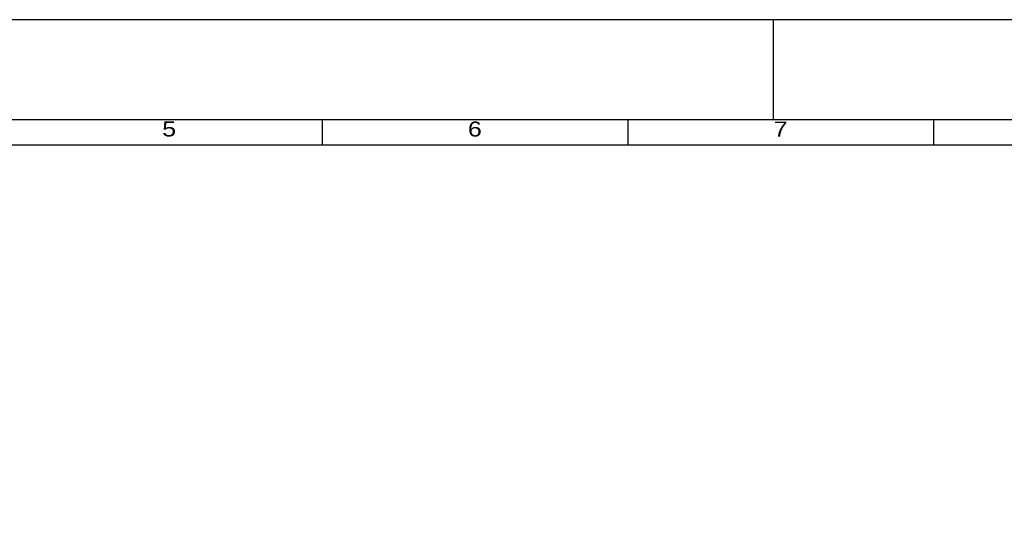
# Model space of a CAD drawing. Header units: millimetres. Extents: x 0 to 25777, y 0 to 11880.
# Tile 29 of 31: x 5393 to 9323, y 9864 to 11880. Entities that reach past the tile are written whole.
import ezdxf
from ezdxf.enums import TextEntityAlignment as Align

# ---------------------------------------------------------------- set-up
doc = ezdxf.new("R2010")
doc.units = ezdxf.units.MM
doc.header["$LTSCALE"] = 16
doc.layers.add('CONT_50', color=5, linetype='Continuous')
doc.layers.add('SHEET', color=1, linetype='Continuous')
doc.styles.get("Standard").update_dxf_attribs({"font": 'arial.ttf'})

# ---------------------------------------------------------------- blocks, each defined once
blk = doc.blocks.new('Border')
at = {"layer": 'CONT_50', "linetype": 'Continuous'}
blk.add_line((210, 297), (210, 287), dxfattribs=at)
blk.add_lwpolyline([(410, 10), (410, 287), (10, 287), (10, 10)], close=True, dxfattribs=at)
at = {"layer": 'SHEET', "linetype": 'Continuous'}
for p, q in [((165, 287), (165, 284.5)), ((195.5, 287), (195.5, 284.5)), ((226, 287), (226, 284.5)), ((410, 284.5), (12.5, 284.5))]:
    blk.add_line(p, q, dxfattribs=at)
blk.add_lwpolyline([(420, 0), (420, 297), (0, 297), (0, 0)], close=True, dxfattribs=at)
at = {"layer": 'SHEET', "width": 1.190476}
for s, p in [('5', (149.75, 286.098)), ('6', (180.25, 286.098)), ('7', (210.75, 286.098))]:
    blk.add_text(s, height=1.5, dxfattribs=at).set_placement(p, align=Align.MIDDLE)

msp = doc.modelspace()

# ---------------------------------------------------------------- block references
at = {"layer": 'SHEET', "xscale": 40, "yscale": 40, "zscale": 40}
msp.add_blockref('Border', (0, 0), dxfattribs=at)

doc.saveas('drawing.dxf')
